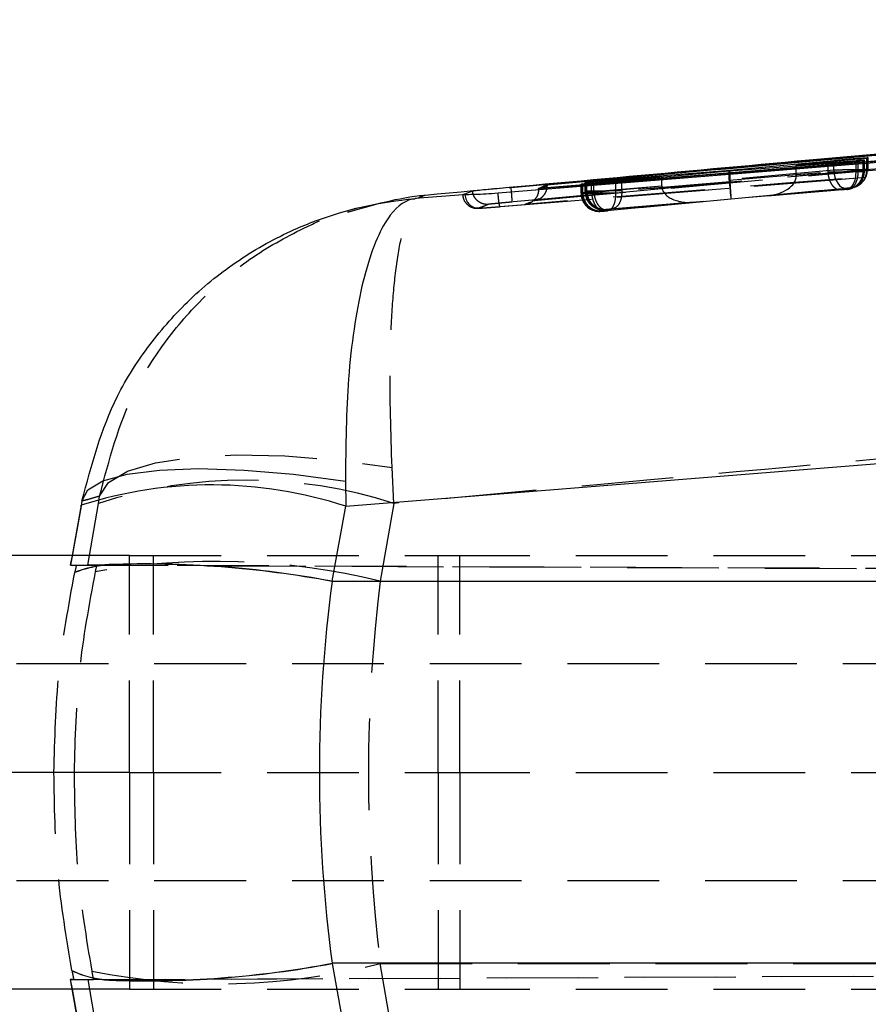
# Model space of a CAD drawing. Extents: x 39 to 407, y 33 to 280.
# Tile 5 of 48: x 132 to 144, y 76 to 90. Entities that reach past the tile are written whole.
import ezdxf

# ---------------------------------------------------------------- set-up
doc = ezdxf.new("R2010")
doc.units = 0
doc.linetypes.add('HIDDEN', pattern=[1.905, 1.27, -0.635])
doc.layers.get('0').update_dxf_attribs({"linetype": 'CONTINUOUS'})

msp = doc.modelspace()

# ---------------------------------------------------------------- linework, layer by layer
at = {"color": 7, "linetype": 'CONTINUOUS'}
for p, q in [((164.8655, 89.6825), (138.9159, 87.3632)), ((167.844, 89.667), (139.2957, 87.3473)), ((141.9446, 87.6002), (143.3794, 87.7362)), ((143.7176, 87.7519), (142.8602, 87.6712)), ((142.8602, 87.6712), (143.6886, 87.7342)), ((143.7922, 87.7331), (143.7873, 87.7321)), ((143.8054, 87.7411), (143.7922, 87.7331)), ((143.8445, 87.7659), (143.8379, 87.7646)), ((143.8581, 87.7748), (143.8445, 87.7659)), ((141.9325, 87.5854), (140.3655, 87.4443)), ((140.4467, 87.4809), (141.9446, 87.6002)), ((143.3017, 87.6894), (141.9325, 87.5854)), ((141.9446, 87.5863), (141.9446, 87.6002)), ((142.8602, 87.6558), (142.8602, 87.6712)), ((139.9411, 87.4298), (139.955, 87.4359)), ((139.955, 87.4359), (139.9656, 87.4374)), ((140.0288, 87.4248), (141.0012, 87.5129)), ((141.0012, 87.5129), (140.0594, 87.4382)), ((141.0012, 87.5016), (141.0012, 87.5129)), ((138.9159, 87.3632), (138.8874, 87.3606)), ((138.9159, 87.3622), (138.9159, 87.3632)), ((138.9159, 87.3622), (138.9165, 87.3622)), ((138.9222, 87.2965), (138.9165, 87.3622)), ((139.2957, 87.3473), (139.4146, 87.4007)), ((139.2957, 87.3458), (139.2957, 87.3473)), ((139.2957, 87.3315), (139.2957, 87.3458)), ((139.8839, 87.4061), (139.8987, 87.4121)), ((139.8987, 87.4121), (139.907, 87.4132)), ((138.2525, 87.2599), (137.59, 87.207)), ((138.2444, 87.2598), (138.2525, 87.2599)), ((138.2767, 87.2607), (138.2525, 87.2599)), ((136.6277, 82.9525), (170.0738, 85.6393)), ((136.6225, 83.3015), (136.6277, 82.9525)), ((132.9661, 82.9674), (132.8408, 82.2714)), ((136.4409, 81.9144), (136.6277, 82.9525)), ((133.3903, 82.2714), (131.3092, 82.2714)), ((170.301, 81.912), (136.4404, 81.912)), ((132.9698, 79.2714), (131.3092, 79.2714)), ((170.301, 76.6309), (136.4404, 76.6309)), ((136.4409, 76.6285), (136.6277, 75.5904)), ((133.3903, 76.2714), (131.3092, 76.2714)), ((132.8408, 76.2714), (132.9661, 75.5755))]:
    msp.add_line(p, q, dxfattribs=at)
at = {"color": 7, "linetype": 'HIDDEN'}
for p, q in [((138.4826, 87.0753), (151.4471, 88.1138)), ((138.7618, 87.0967), (151.4471, 88.1138)), ((143.3794, 87.6015), (143.3794, 87.7201)), ((143.6886, 87.5874), (143.6886, 87.7342)), ((143.7176, 87.6015), (143.7176, 87.7519)), ((143.7873, 87.584), (143.7873, 87.7321)), ((143.7922, 87.5843), (143.7922, 87.7331)), ((143.8054, 87.589), (143.8054, 87.7411)), ((143.8054, 87.589), (143.8054, 87.7411)), ((143.8379, 87.6036), (143.8379, 87.7646)), ((143.8445, 87.6037), (143.8445, 87.7659)), ((143.8581, 87.6088), (143.8581, 87.7748)), ((141.9325, 87.4614), (141.9325, 87.5854)), ((141.9325, 87.4614), (143.3017, 87.576)), ((143.3794, 87.6015), (141.9446, 87.4678)), ((141.9446, 87.4678), (141.9446, 87.5863)), ((142.8602, 87.5215), (142.8602, 87.6558)), ((142.8602, 87.5215), (143.7176, 87.6015)), ((143.6886, 87.5874), (142.8602, 87.5181)), ((143.3017, 87.576), (143.3017, 87.6894)), ((143.3017, 87.576), (143.3019, 87.576)), ((143.6886, 87.5873), (143.6886, 87.5874)), ((143.7176, 87.6015), (143.7176, 87.6015)), ((143.7873, 87.5836), (143.7922, 87.5843)), ((143.7873, 87.584), (143.7873, 87.5836)), ((143.7922, 87.5841), (143.8054, 87.589)), ((143.7922, 87.5841), (143.7922, 87.5843)), ((143.8054, 87.589), (143.8054, 87.589)), ((143.8379, 87.6036), (143.8379, 87.6036)), ((143.8445, 87.6037), (143.8581, 87.6088)), ((139.955, 87.3082), (139.955, 87.4359)), ((139.9656, 87.3084), (139.9656, 87.4374)), ((140.0594, 87.3046), (140.0594, 87.4382)), ((140.3655, 87.2888), (140.3655, 87.4443)), ((140.4467, 87.3163), (140.4467, 87.4689)), ((141.9457, 87.4417), (140.4467, 87.3162)), ((141.0012, 87.3834), (141.0012, 87.5016)), ((139.4146, 87.4007), (139.4146, 87.3833)), ((139.8839, 87.2814), (139.8839, 87.4061)), ((139.8839, 87.4061), (139.8839, 87.2814)), ((139.8987, 87.287), (139.8987, 87.4121)), ((139.907, 87.2872), (139.907, 87.4132)), ((139.941, 87.4299), (139.941, 87.303)), ((139.9411, 87.3029), (139.9411, 87.4298)), ((139.955, 87.3082), (139.9411, 87.3029)), ((139.9411, 87.3029), (139.9411, 87.3029)), ((139.9656, 87.3084), (139.9656, 87.3084)), ((140.0288, 87.2893), (140.0288, 87.4248)), ((141.0013, 87.3799), (140.0288, 87.2893)), ((140.0594, 87.3045), (141.0012, 87.3834)), ((140.0594, 87.3045), (140.0594, 87.3046)), ((140.3655, 87.2888), (141.9337, 87.4351)), ((140.4467, 87.3162), (140.4467, 87.3163)), ((141.9583, 87.2047), (143.5446, 87.3525)), ((143.4763, 87.327), (141.9605, 87.2001)), ((143.5942, 87.3525), (142.4649, 87.2471)), ((142.4649, 87.2471), (143.5557, 87.3384)), ((143.5646, 87.3351), (143.5623, 87.3348)), ((143.5775, 87.34), (143.5646, 87.3351)), ((143.6155, 87.3545), (143.5942, 87.3525)), ((143.6166, 87.3547), (143.6155, 87.3545)), ((143.6302, 87.3598), (143.6166, 87.3547)), ((143.6304, 87.3501), (143.6434, 87.355)), ((143.6826, 87.3697), (143.6962, 87.3749)), ((139.2499, 87.1841), (139.3039, 87.2097)), ((139.8987, 87.287), (139.8839, 87.2814)), ((140.0288, 87.2893), (140.0288, 87.2893)), ((141.9605, 87.2001), (140.2426, 87.0398)), ((140.3154, 87.0673), (141.9583, 87.2047)), ((140.156, 87.0324), (140.1707, 87.038)), ((140.1707, 87.038), (140.1721, 87.0382)), ((140.1721, 87.0382), (140.1941, 87.0403)), ((140.1941, 87.0403), (141.4459, 87.157)), ((140.2131, 87.0539), (140.227, 87.0591)), ((140.227, 87.0591), (140.2286, 87.0594)), ((141.4459, 87.157), (140.2352, 87.0556)), ((137.2911, 82.9916), (137.2684, 83.4883)), ((133.205, 82.9916), (133.2224, 83.0929)), ((132.9646, 82.9533), (132.8179, 82.1385)), ((132.9774, 83.0242), (132.9646, 82.9533)), ((132.9646, 82.9533), (132.9661, 82.9674)), ((133.058, 82.1385), (133.205, 82.9916)), ((137.2911, 82.9916), (137.1056, 81.9152)), ((132.8408, 82.2714), (132.8169, 82.1385)), ((133.6356, 82.2714), (133.3903, 82.2714)), ((133.6356, 79.2714), (133.6356, 82.2714)), ((133.6356, 82.2714), (137.9046, 82.2714)), ((133.9685, 79.2714), (133.9685, 82.2714)), ((137.9046, 79.2714), (137.9046, 82.2714)), ((137.9046, 82.2714), (166.894, 82.2714)), ((138.2043, 79.2714), (138.2043, 82.2714)), ((132.8179, 82.1385), (133.058, 82.1385)), ((132.9001, 82.138), (177.7442, 81.9423)), ((186.9994, 81.9031), (133.1807, 82.138)), ((132.8781, 82.035), (132.8788, 82.0383)), ((137.1056, 81.9152), (162.0424, 81.9152)), ((150.4892, 80.7714), (131.2084, 80.7714)), ((133.6356, 79.2714), (132.9698, 79.2714)), ((133.6356, 79.2714), (133.6356, 76.2714)), ((133.6356, 79.2714), (137.9046, 79.2714)), ((133.9685, 79.2714), (133.9685, 76.2714)), ((137.9046, 79.2714), (137.9046, 76.2714)), ((137.9046, 79.2714), (166.894, 79.2714)), ((138.2043, 79.2714), (138.2043, 76.2714)), ((150.4892, 77.7714), (131.2084, 77.7714)), ((132.864, 76.4047), (178.1787, 76.6025)), ((133.1357, 76.4047), (187.0814, 76.6402)), ((137.2911, 75.5513), (137.1056, 76.6276)), ((137.1056, 76.6276), (162.0424, 76.6276)), ((132.8169, 76.4044), (132.8408, 76.2714)), ((132.9646, 75.5896), (132.8179, 76.4044)), ((132.8179, 76.4044), (133.058, 76.4044)), ((132.8399, 76.5287), (132.8392, 76.532)), ((133.058, 76.4044), (133.205, 75.5513)), ((133.6356, 76.2714), (133.3903, 76.2714)), ((133.6356, 76.2714), (137.9046, 76.2714)), ((137.9046, 76.2714), (166.894, 76.2714))]:
    msp.add_line(p, q, dxfattribs=at)
at = {"color": 8, "linetype": 'CONTINUOUS'}
for p, q in [((143.3794, 87.7201), (143.3794, 87.7362)), ((138.9165, 87.3622), (140.031, 87.4627)), ((140.4467, 87.4689), (140.4467, 87.4809))]:
    msp.add_line(p, q, dxfattribs=at)
at = {"color": 7, "linetype": 'CONTINUOUS', "flags": 128}
for points in [[(151.4191, 88.3065), (151.0468, 88.2764), (149.431, 88.1458), (142.9678, 87.6233), (138.7347, 87.2813)], [(132.9774, 83.0242), (133.0575, 83.1786), (133.2684, 83.3041), (133.6032, 83.3968), (134.0506, 83.4535), (134.5957, 83.4723), (135.2203, 83.4526), (135.9035, 83.395), (136.6225, 83.3015)]]:
    msp.add_lwpolyline(points, dxfattribs=at)
at = {"color": 7, "linetype": 'HIDDEN', "flags": 128}
for points in [[(143.3794, 87.6015), (143.3855, 87.5515), (143.3971, 87.5035), (143.4138, 87.4596), (143.435, 87.4213), (143.4596, 87.3904), (143.4869, 87.3681), (143.5156, 87.3553), (143.5446, 87.3525)], [(143.7085, 87.3812), (143.7053, 87.3796), (143.6847, 87.3705)], [(140.2426, 87.0398), (140.2695, 87.0465), (140.2946, 87.062), (140.317, 87.0856), (140.336, 87.1167), (140.3508, 87.1539), (140.3608, 87.1961), (140.3658, 87.2416), (140.3655, 87.2888)], [(138.4629, 87.0743), (138.4232, 87.075), (138.3859, 87.083)], [(140.156, 87.0324), (140.1042, 87.0332), (140.0626, 87.0418)], [(133.2224, 83.0929), (133.3454, 83.2803), (133.6068, 83.4357), (133.9974, 83.5537), (134.503, 83.63), (135.1058, 83.662), (135.784, 83.6484), (136.5136, 83.5898), (137.2684, 83.4883)]]:
    msp.add_lwpolyline(points, dxfattribs=at)
at = {"color": 7, "linetype": 'HIDDEN'}
for centre, radius, start, end in [((143.5945, 87.6037), 0.25, 321.93554, 0.01192), ((140.205, 87.3082), 0.25, 180.00594, 275.05064), ((138.4468, 87.2767), 0.2031, 184.79642, 230.02947), ((138.4729, 87.2716), 0.1965, 183.16541, 272.83331), ((140.134, 87.2815), 0.25, 180.01046, 253.4187), ((140.1487, 87.287), 0.25, 180.00514, 275.05044), ((135.2481, 76.6759), 6.6379, 72.07428, 107.92572), ((133.4682, 80.5255), 1.6208, 94.02318, 111.35171), ((133.4686, 80.5276), 1.6217, 94.00369, 111.32622), ((134.8161, 72.5089), 9.681, 76.32048, 99.84314), ((134.8772, 85.3223), 8.9757, 258.66525, 284.37492), ((133.4177, 77.725), 1.3259, 244.1313, 267.26399), ((133.4182, 77.7225), 1.3265, 244.15379, 267.28417)]:
    msp.add_arc(centre, radius, start, end, dxfattribs=at)
at = {"color": 8, "linetype": 'CONTINUOUS'}
for centre, radius, start, end in [((134.7737, 77.2794), 5.9683, 71.90237, 107.6299), ((133.8629, 68.1657), 13.9858, 79.37984, 92.08333), ((133.8599, 68.1655), 13.989, 79.36814, 92.06716), ((133.8765, 90.195), 13.8042, 267.83279, 280.70404), ((133.8736, 90.1951), 13.8073, 267.84895, 280.71575)]:
    msp.add_arc(centre, radius, start, end, dxfattribs=at)
at = {"color": 7, "linetype": 'HIDDEN'}
for centre, major_axis, ratio, start_param, end_param in [((143.5425, 87.5841), (-0.0631, 0.2419), 0.998766, 2.9747522, 4.4572527), ((143.5406, 87.599), (0.304, 0.0048), 0.0011435, 5.333555, 6.0714024), ((143.5389, 87.5988), (0.3056, 0.0049), 0.0011713, 6.0738316, 6.2583866), ((142.1454, 87.4664), (0.0153, 0.2503), 0.848542, 1.6429015, 1.747971), ((142.1508, 87.4737), (0.0149, 0.2505), 0.8209946, 1.6429566, 1.7477111), ((141.9362, 87.4537), (-0.022, 0.249), 0.0336232, 3.1495572, 4.6608971), ((142.4428, 87.4961), (0.4169, 0.0369), 0.5973696, 4.7125219, 6.2237854), ((142.655, 87.5159), (0.0138, 0.2505), 0.8174974, 4.7664472, 4.7798675), ((140.2573, 87.3128), (0.3024, 0.0046), 0.0011151, 2.8752968, 3.1192191), ((141.2162, 87.3886), (0.0169, 0.2502), 0.8566518, 1.6492981, 1.6630504), ((141.4238, 87.406), (0.422, 0.0373), 0.5901087, 3.096437, 4.7125284), ((141.9384, 87.4491), (-0.022, 0.249), 0.0239253, 1.6247888, 3.1495639), ((140.2025, 87.2917), (0.3039, 0.0048), 0.001141, 2.9050685, 3.1186771), ((140.2039, 87.2919), (0.3055, 0.0049), 0.0011689, 2.1810051, 2.9033086), ((136.9389, 82.1205), (4.122, -0.018), 0.0000966, 3.119441, 3.3428106), ((135.8419, 76.0245), (4.4178, 24.9568), 0.160166, 1.3517608, 1.3558772), ((137.1737, 82.1205), (4.1168, -0.018), 0.000097, 2.895754, 3.1193745), ((136.1777, 76.342), (4.1547, 23.4693), 0.1702852, 1.3515052, 1.3554881), ((147.7655, 79.2714), (0, 15.225), 0.7109574, 1.3962634, 1.7453293), ((136.9389, 76.4224), (4.122, 0.018), 0.0000966, 2.9903225, 3.1637443), ((135.4112, 84.9114), (-7.6804, 43.362), 0.0921546, 1.748993, 1.7519078), ((137.1737, 76.4224), (4.1168, 0.018), 0.000097, 3.1638108, 3.3375491), ((135.8434, 84.1402), (-6.7841, 39.018), 0.1025061, 1.7494627, 1.7525207)]:
    msp.add_ellipse(centre, major_axis=major_axis, ratio=ratio, start_param=start_param, end_param=end_param, dxfattribs=at)
at = {"color": 7, "linetype": 'CONTINUOUS'}
for centre, major_axis, ratio, start_param, end_param in [((147.9972, 79.2714), (0, 15.225), 0.7707482, 1.3964826, 1.7451101), ((147.4109, 79.9756), (6.2295, 9.2832), 0.9957704, 1.9853392, 1.9855583), ((147.4109, 78.5673), (-6.2295, 9.2832), 0.9957704, 1.1560343, 1.1562535)]:
    msp.add_ellipse(centre, major_axis=major_axis, ratio=ratio, start_param=start_param, end_param=end_param, dxfattribs=at)
for points, knots in [([(139.2957, 87.3458), (144.0483, 87.7297), (153.5643, 88.4985), (163.0805, 89.2728), (167.8442, 89.6605), (167.8448, 89.6606)], [0, 0, 0, 0, 0.4994085, 0.9999387, 1, 1, 1, 1]), ([(139.4146, 87.4007), (139.4303, 87.4021), (139.9849, 87.4517), (142.6956, 87.6942), (151.0689, 88.4389), (158.904, 89.1257), (164.5828, 89.6234)], [0, 0, 0, 0, 0.0018693, 0.0661233, 0.3231391, 1, 1, 1, 1]), ([(137.7286, 87.2575), (139.4988, 87.42), (144.6486, 87.8929), (149.801, 88.3484), (153.1822, 88.6473)], [0, 0, 0, 0, 0.34374378, 1, 1, 1, 1]), ([(143.7873, 87.7321), (143.7773, 87.7309), (143.7574, 87.7284), (143.688, 87.7217), (143.5982, 87.7136), (143.4956, 87.7048), (143.3905, 87.6962), (143.3314, 87.6917), (143.3017, 87.6894)], [0, 0, 0, 0, 0.166484, 0.3329606, 0.4995548, 0.6660478, 0.8322297, 1, 1, 1, 1]), ([(143.3794, 87.7362), (143.4096, 87.739), (143.4699, 87.7447), (143.5748, 87.7541), (143.6763, 87.7626), (143.7642, 87.7696), (143.8276, 87.7741), (143.856, 87.7755), (143.8575, 87.775), (143.8581, 87.7748)], [0, 0, 0, 0, 0.1540086, 0.3080148, 0.4607944, 0.6166605, 0.7688471, 0.9214513, 1, 1, 1, 1]), ([(143.6886, 87.7342), (143.7067, 87.7355), (143.7503, 87.7387), (143.7964, 87.7416), (143.8024, 87.7413), (143.8054, 87.7411)], [0, 0, 0, 0, 0.2623195, 0.6296655, 1, 1, 1, 1]), ([(143.8379, 87.7646), (143.8274, 87.7633), (143.8065, 87.7607), (143.7551, 87.7555), (143.7228, 87.7524), (143.7176, 87.7519)], [0, 0, 0, 0, 0.45633108, 0.91260713, 1, 1, 1, 1]), ([(140.3655, 87.4443), (140.3355, 87.4417), (140.2755, 87.4365), (140.1706, 87.4277), (140.0687, 87.4194), (139.98, 87.4125), (139.9156, 87.4077), (139.8862, 87.4058), (139.8845, 87.4061), (139.8839, 87.4061)], [0, 0, 0, 0, 0.1533153, 0.3066159, 0.459073, 0.6147343, 0.7667031, 0.9187601, 1, 1, 1, 1]), ([(140.0594, 87.4382), (140.0411, 87.4367), (139.9972, 87.4332), (139.9504, 87.4298), (139.9442, 87.4298), (139.9411, 87.4298)], [0, 0, 0, 0, 0.2623538, 0.6282939, 1, 1, 1, 1]), ([(139.9656, 87.4374), (139.9782, 87.4388), (140.0033, 87.4415), (140.079, 87.4487), (140.1727, 87.4573), (140.2767, 87.4666), (140.3726, 87.4748), (140.424, 87.479), (140.4467, 87.4809)], [0, 0, 0, 0, 0.1728052, 0.345603, 0.5185217, 0.6914433, 0.864182, 1, 1, 1, 1]), ([(138.3825, 87.3113), (138.38, 87.3102), (138.3674, 87.305), (138.3214, 87.2864), (138.2779, 87.2713), (138.2444, 87.2598)], [0, 0, 0, 0, 0.0545862, 0.272931, 1, 1, 1, 1]), ([(138.8874, 87.3606), (138.8289, 87.3552), (138.7119, 87.3444), (138.5584, 87.3298), (138.4446, 87.3185), (138.3908, 87.3128), (138.3846, 87.3117), (138.3825, 87.3113)], [0, 0, 0, 0, 0.2226223, 0.4452358, 0.6676388, 0.8896761, 1, 1, 1, 1]), ([(138.8874, 87.3606), (138.8969, 87.3611), (138.9064, 87.3616), (138.9159, 87.3622), (138.9159, 87.3622)], [0, 0, 0, 0, 0.99791065, 1, 1, 1, 1]), ([(139.907, 87.4132), (139.9184, 87.4144), (139.9411, 87.4168), (139.9932, 87.4216), (140.0248, 87.4245), (140.0288, 87.4248)], [0, 0, 0, 0, 0.4661302, 0.9322206, 1, 1, 1, 1]), ([(132.9774, 83.0242), (133.1098, 83.5217), (133.3154, 84.2936), (133.9019, 85.1995), (134.4666, 85.8395), (135.1423, 86.3782), (135.7443, 86.7122), (136.5422, 87.0392), (137.1151, 87.1681), (137.5851, 87.2066), (137.59, 87.207)], [0, 0, 0, 0, 0.227615, 0.3531655, 0.4787258, 0.6090996, 0.7394825, 0.7871213, 0.9978149, 1, 1, 1, 1]), ([(137.59, 87.207), (137.5887, 87.2068), (137.4673, 87.1949), (137.324, 87.0986), (137.1332, 86.8178), (136.9944, 86.519), (136.8483, 86.0206), (136.7374, 85.4151), (136.6365, 84.5461), (136.628, 83.7893), (136.6225, 83.3015)], [0, 0, 0, 0, 0.0021855, 0.212878, 0.2605053, 0.3908932, 0.5212718, 0.6468321, 0.7723824, 1, 1, 1, 1]), ([(136.6559, 87.0204), (137.0052, 87.1213), (137.3592, 87.2236), (137.7238, 87.2571), (137.7286, 87.2575)], [0, 0, 0, 0, 0.9869342, 1, 1, 1, 1]), ([(137.59, 87.207), (137.614, 87.2146), (137.6619, 87.2299), (137.7064, 87.2483), (137.7286, 87.2575)], [0, 0, 0, 0, 0.502233, 1, 1, 1, 1]), ([(138.7347, 87.2813), (138.6781, 87.2772), (138.5633, 87.2689), (138.4137, 87.2634), (138.3203, 87.2616), (138.2871, 87.2609), (138.2767, 87.2607)], [0, 0, 0, 0, 0.2842026, 0.5760004, 0.8678229, 1, 1, 1, 1]), ([(132.98, 83.0445), (132.9794, 83.0409), (132.9748, 83.016), (132.9702, 82.9897), (132.9662, 82.9671)], [0, 0, 0, 0, 0.1417899, 1, 1, 1, 1]), ([(132.98, 83.0445), (132.9794, 83.0409), (132.9748, 83.016), (132.9702, 82.9897), (132.9662, 82.9671)], [0, 0, 0, 0, 0.1417899, 1, 1, 1, 1])]:
    msp.add_open_spline(points, degree=3, knots=knots, dxfattribs=at)
at = {"color": 7, "linetype": 'HIDDEN'}
for points, knots in [([(140.031, 87.4627), (142.3053, 87.6684), (150.5826, 88.4168), (158.8615, 89.1468), (164.8655, 89.6762)], [0, 0, 0, 0, 0.2747759, 1, 1, 1, 1]), ([(168.1784, 89.4852), (163.305, 89.0885), (153.6142, 88.2998), (143.923, 87.5169), (139.1055, 87.1278)], [0, 0, 0, 0, 0.5028961, 1, 1, 1, 1]), ([(164.8782, 89.4741), (158.8742, 88.9445), (150.224, 88.1816), (141.5756, 87.3994), (138.9298, 87.1601)], [0, 0, 0, 0, 0.6940826, 1, 1, 1, 1]), ([(139.2336, 87.183), (143.4898, 87.5633), (151.9894, 88.3228), (160.4902, 89.0683), (164.7341, 89.4405)], [0, 0, 0, 0, 0.5007601, 1, 1, 1, 1]), ([(143.3019, 87.576), (143.306, 87.5761), (143.3375, 87.5765), (143.4092, 87.5776), (143.5178, 87.5793), (143.6219, 87.581), (143.7063, 87.5825), (143.7634, 87.5834), (143.7806, 87.584), (143.7873, 87.584), (143.7873, 87.584)], [0, 0, 0, 0, 0.024973, 0.1904866, 0.3746429, 0.5415203, 0.7057438, 0.8697719, 0.9999021, 1, 1, 1, 1]), ([(143.4763, 87.327), (143.466, 87.327), (143.4452, 87.327), (143.4142, 87.34), (143.385, 87.3621), (143.3586, 87.3932), (143.3361, 87.4319), (143.3186, 87.4765), (143.3063, 87.5252), (143.3034, 87.5591), (143.3019, 87.576)], [0, 0, 0, 0, 0.1250013, 0.2499989, 0.3749993, 0.4999999, 0.6250011, 0.749999, 0.8750001, 1, 1, 1, 1]), ([(143.8581, 87.6088), (143.8581, 87.6088), (143.8581, 87.6088), (143.849, 87.6088), (143.8004, 87.6082), (143.7241, 87.607), (143.6291, 87.6056), (143.5247, 87.6039), (143.4404, 87.6025), (143.3945, 87.6018), (143.3795, 87.6015), (143.3794, 87.6015)], [0, 0, 0, 0, 0.00008998, 0.15279069, 0.30862399, 0.45437641, 0.61534043, 0.76477168, 0.91709085, 0.99991095, 1, 1, 1, 1]), ([(143.5557, 87.3384), (143.5748, 87.3437), (143.6129, 87.3544), (143.6577, 87.4126), (143.6868, 87.493), (143.688, 87.5559), (143.6886, 87.5873)], [0, 0, 0, 0, 0.2500036, 0.4999995, 0.75, 1, 1, 1, 1]), ([(143.5623, 87.3348), (143.5645, 87.335), (143.5756, 87.3361), (143.6137, 87.3427), (143.6743, 87.3678), (143.7368, 87.4246), (143.7792, 87.4993), (143.7846, 87.5555), (143.7873, 87.5836)], [0, 0, 0, 0, 0.0186942, 0.0921553, 0.3193075, 0.5462588, 0.7731304, 1, 1, 1, 1]), ([(143.5942, 87.3525), (143.6123, 87.3574), (143.6484, 87.3674), (143.6905, 87.4255), (143.7172, 87.5064), (143.7175, 87.5698), (143.7176, 87.6015)], [0, 0, 0, 0, 0.25000104, 0.49999892, 0.74999953, 1, 1, 1, 1]), ([(143.6418, 87.3591), (143.6576, 87.3642), (143.7003, 87.3781), (143.7537, 87.4307), (143.7972, 87.5045), (143.8026, 87.5608), (143.8054, 87.589)], [0, 0, 0, 0, 0.1641829, 0.4427871, 0.7213921, 1, 1, 1, 1]), ([(143.6757, 87.3721), (143.6923, 87.3776), (143.7351, 87.3921), (143.7881, 87.4452), (143.8303, 87.5191), (143.8353, 87.5754), (143.8379, 87.6036)], [0, 0, 0, 0, 0.1746828, 0.4497906, 0.7248939, 1, 1, 1, 1]), ([(143.8054, 87.589), (143.8054, 87.589), (143.8054, 87.589), (143.8001, 87.589), (143.778, 87.5887), (143.7472, 87.5884), (143.7104, 87.5873), (143.6886, 87.5873), (143.6886, 87.5873)], [0, 0, 0, 0, 0.0002115, 0.3333599, 0.4374241, 0.7071814, 0.9997832, 1, 1, 1, 1]), ([(138.6029, 87.1283), (138.5888, 87.1278), (138.5607, 87.127), (138.5193, 87.1368), (138.4808, 87.1543), (138.4467, 87.1795), (138.4185, 87.2111), (138.3976, 87.2479), (138.3862, 87.2822), (138.3835, 87.3037), (138.3825, 87.3113)], [0, 0, 0, 0, 0.1325174, 0.2650317, 0.3975466, 0.5300623, 0.6625816, 0.795104, 0.9276244, 1, 1, 1, 1]), ([(139.2957, 87.3315), (139.294, 87.3124), (139.2907, 87.2744), (139.2644, 87.2187), (139.2172, 87.1653), (139.1598, 87.1366), (139.1194, 87.129), (139.1062, 87.1278), (139.1055, 87.1278)], [0, 0, 0, 0, 0.15722, 0.3135119, 0.5425164, 0.8512146, 0.9921336, 1, 1, 1, 1]), ([(139.2336, 87.183), (139.2343, 87.183), (139.2461, 87.184), (139.2846, 87.191), (139.3395, 87.2185), (139.3851, 87.2716), (139.41, 87.3268), (139.4131, 87.3644), (139.4146, 87.3833)], [0, 0, 0, 0, 0.0077797, 0.1402891, 0.4591569, 0.6909625, 0.8449807, 1, 1, 1, 1]), ([(139.4146, 87.3833), (139.4146, 87.3833), (139.3947, 87.3743), (139.3531, 87.3553), (139.3197, 87.3395), (139.2957, 87.3315), (139.2957, 87.3315)], [0, 0, 0, 0, 0.0001559, 0.5002797, 0.9999224, 1, 1, 1, 1]), ([(139.9411, 87.3029), (139.9411, 87.3029), (139.9411, 87.3029), (139.9472, 87.3029), (139.9803, 87.3034), (140.0227, 87.3041), (140.0542, 87.3045), (140.0594, 87.3046), (140.0594, 87.3046)], [0, 0, 0, 0, 0.0002122, 0.2961513, 0.563701, 0.9298547, 0.9997841, 1, 1, 1, 1]), ([(139.9411, 87.3029), (139.9438, 87.2748), (139.9494, 87.2186), (139.9925, 87.1438), (140.0559, 87.0869), (140.1266, 87.058), (140.1805, 87.0519), (140.2062, 87.0535), (140.2131, 87.0539)], [0, 0, 0, 0, 0.2032208, 0.406446, 0.6096618, 0.812894, 0.9497873, 1, 1, 1, 1]), ([(140.4467, 87.3163), (140.4467, 87.3163), (140.431, 87.316), (140.3855, 87.3154), (140.2991, 87.314), (140.1944, 87.3123), (140.099, 87.3108), (140.0219, 87.3094), (139.9816, 87.3087), (139.9685, 87.3084), (139.9656, 87.3084)], [0, 0, 0, 0, 0.0001017, 0.0987729, 0.2713605, 0.4452124, 0.6173801, 0.7789054, 0.950921, 1, 1, 1, 1]), ([(139.9656, 87.3084), (139.9685, 87.2803), (139.9743, 87.2241), (140.0164, 87.1493), (140.078, 87.0924), (140.1475, 87.0631), (140.1992, 87.0574), (140.2236, 87.059), (140.2286, 87.0594)], [0, 0, 0, 0, 0.203838, 0.4076728, 0.6115073, 0.8153404, 0.9618333, 1, 1, 1, 1]), ([(140.0594, 87.3045), (140.061, 87.2876), (140.0641, 87.2537), (140.0765, 87.205), (140.0941, 87.1604), (140.1168, 87.1218), (140.1433, 87.0907), (140.1727, 87.0686), (140.2039, 87.0556), (140.2247, 87.0556), (140.2352, 87.0556)], [0, 0, 0, 0, 0.1250007, 0.2499993, 0.3750002, 0.500003, 0.6249982, 0.7499988, 0.8750003, 1, 1, 1, 1]), ([(140.4467, 87.3162), (140.4465, 87.2882), (140.446, 87.2321), (140.4234, 87.1574), (140.3867, 87.0997), (140.3476, 87.0727), (140.3226, 87.0685), (140.3154, 87.0673)], [0, 0, 0, 0, 0.2231721, 0.4463491, 0.6695214, 0.906215, 1, 1, 1, 1]), ([(143.5623, 87.3348), (143.5613, 87.3347), (143.5582, 87.3343), (143.549, 87.3335), (143.5336, 87.332), (143.5148, 87.3303), (143.4954, 87.3286), (143.4826, 87.3275), (143.477, 87.327), (143.4763, 87.327)], [0, 0, 0, 0, 0.07791067, 0.25640863, 0.43261213, 0.60889265, 0.8015276, 0.97492412, 1, 1, 1, 1]), ([(143.5446, 87.3525), (143.5473, 87.3528), (143.5554, 87.3535), (143.5706, 87.3549), (143.5892, 87.3565), (143.6063, 87.358), (143.6198, 87.3591), (143.6288, 87.3598), (143.6297, 87.3598), (143.6302, 87.3598)], [0, 0, 0, 0, 0.0819407, 0.2362895, 0.3860985, 0.5443618, 0.6937505, 0.8468711, 1, 1, 1, 1]), ([(143.5557, 87.3384), (143.5594, 87.3387), (143.5666, 87.3393), (143.5722, 87.3397), (143.5765, 87.34), (143.577, 87.34), (143.5775, 87.34)], [0, 0, 0, 0, 0.2856368, 0.5603353, 0.6670614, 1, 1, 1, 1]), ([(137.2684, 83.4883), (137.2529, 83.9705), (137.2287, 84.7218), (137.2601, 85.5757), (137.3085, 86.167), (137.3839, 86.6456), (137.4641, 86.9329), (137.5736, 87.1767), (137.6578, 87.2529), (137.7278, 87.2575), (137.7286, 87.2575)], [0, 0, 0, 0, 0.2292825, 0.35719, 0.4851093, 0.6170191, 0.7489394, 0.805128, 0.9977983, 1, 1, 1, 1]), ([(138.2469, 87.2601), (138.2488, 87.2422), (138.2529, 87.2031), (138.2801, 87.1551), (138.3063, 87.1314), (138.3168, 87.122)], [0, 0, 0, 0, 0.3359792, 0.7354955, 1, 1, 1, 1]), ([(138.7618, 87.0967), (138.76, 87.0995), (138.7563, 87.1051), (138.7485, 87.1518), (138.7409, 87.214), (138.7367, 87.2608), (138.7348, 87.2813)], [0, 0, 0, 0, 0.2645267, 0.5290539, 0.7935826, 1, 1, 1, 1]), ([(138.9298, 87.1601), (138.9302, 87.1621), (138.9307, 87.1657), (138.9297, 87.1919), (138.9271, 87.2338), (138.9242, 87.2734), (138.9222, 87.2961), (138.9222, 87.2965)], [0, 0, 0, 0, 0.2491814, 0.4469861, 0.7210913, 0.9951973, 1, 1, 1, 1]), ([(139.8839, 87.2814), (139.8839, 87.2814), (139.8839, 87.2814), (139.893, 87.2815), (139.9409, 87.2821), (140.0156, 87.2833), (140.1089, 87.2846), (140.2135, 87.2863), (140.3005, 87.2878), (140.3489, 87.2885), (140.3654, 87.2888), (140.3655, 87.2888)], [0, 0, 0, 0, 0.0000896, 0.1517757, 0.3045596, 0.4468019, 0.6063419, 0.7530213, 0.9089335, 0.9999109, 1, 1, 1, 1]), ([(139.907, 87.2872), (139.9082, 87.2699), (139.9104, 87.2355), (139.9268, 87.186), (139.9519, 87.1408), (139.9857, 87.1019), (140.0265, 87.0708), (140.0725, 87.0491), (140.1218, 87.0369), (140.1554, 87.0377), (140.1721, 87.0382)], [0, 0, 0, 0, 0.12500649, 0.25001118, 0.37501811, 0.50001367, 0.62501958, 0.75001027, 0.87500479, 1, 1, 1, 1]), ([(140.0288, 87.2893), (140.0305, 87.2725), (140.0337, 87.239), (140.0458, 87.1907), (140.0625, 87.1464), (140.0838, 87.1079), (140.1087, 87.0768), (140.1361, 87.0545), (140.1651, 87.041), (140.1844, 87.0405), (140.1941, 87.0403)], [0, 0, 0, 0, 0.1249996, 0.2500009, 0.3749986, 0.4999984, 0.625002, 0.7500013, 0.8749991, 1, 1, 1, 1]), ([(136.652, 87.038), (136.6605, 87.0409), (136.7351, 87.0666), (136.7596, 87.0713), (136.7813, 87.0755)], [0, 0, 0, 0, 0.11361, 1, 1, 1, 1]), ([(138.3168, 87.122), (138.3191, 87.1195), (138.3318, 87.1066), (138.3594, 87.0924), (138.3936, 87.0797), (138.4211, 87.0748), (138.4399, 87.0736), (138.449, 87.0736), (138.4542, 87.0737), (138.4606, 87.0739), (138.4694, 87.0744), (138.4822, 87.0753), (138.4902, 87.0758)], [0, 0, 0, 0, 0.0376616, 0.2023416, 0.3388081, 0.4455655, 0.5154923, 0.5503225, 0.5825581, 0.6346182, 0.7684338, 1, 1, 1, 1]), ([(138.6029, 87.1283), (138.6003, 87.1272), (138.5876, 87.1217), (138.5409, 87.1022), (138.4968, 87.0864), (138.4629, 87.0743)], [0, 0, 0, 0, 0.0545865, 0.2729327, 1, 1, 1, 1]), ([(138.4629, 87.0743), (138.4652, 87.0743), (138.4678, 87.0743), (138.4809, 87.0752), (138.4826, 87.0753)], [0, 0, 0, 0, 0.87272856, 1, 1, 1, 1]), ([(138.4826, 87.0753), (138.4884, 87.0757), (138.5079, 87.0771), (138.5631, 87.0812), (138.6548, 87.0882), (138.7262, 87.0939), (138.7618, 87.0967)], [0, 0, 0, 0, 0.1212792, 0.4134936, 0.7070931, 1, 1, 1, 1]), ([(138.9298, 87.1601), (138.9062, 87.1579), (138.8467, 87.1525), (138.7561, 87.144), (138.6733, 87.136), (138.6159, 87.1301), (138.6072, 87.1289), (138.6029, 87.1283)], [0, 0, 0, 0, 0.1418467, 0.3564565, 0.5704799, 0.7858731, 1, 1, 1, 1]), ([(139.1055, 87.1278), (139.1268, 87.136), (139.1527, 87.1461), (139.1787, 87.158), (139.1834, 87.1602)], [0, 0, 0, 0, 0.8205287, 1, 1, 1, 1]), ([(140.0627, 87.0426), (140.0663, 87.0413), (140.081, 87.0358), (140.1052, 87.0327), (140.1291, 87.0312), (140.1435, 87.0316), (140.1496, 87.0319), (140.1542, 87.0322), (140.1614, 87.0327), (140.1752, 87.0338), (140.1966, 87.0357), (140.219, 87.0376), (140.2371, 87.0393), (140.2461, 87.0401), (140.2491, 87.0404)], [0, 0, 0, 0, 0.0551111, 0.2239883, 0.3434634, 0.4002382, 0.4276899, 0.4544035, 0.5120324, 0.6317543, 0.7349135, 0.8403336, 0.9467663, 1, 1, 1, 1]), ([(140.2426, 87.0398), (140.2395, 87.0395), (140.2311, 87.0387), (140.2152, 87.0373), (140.1964, 87.0357), (140.1794, 87.0342), (140.1661, 87.0331), (140.1574, 87.0324), (140.1564, 87.0324), (140.156, 87.0324)], [0, 0, 0, 0, 0.0899093, 0.2483342, 0.3990069, 0.5572055, 0.7035454, 0.851739, 1, 1, 1, 1]), ([(140.2352, 87.0556), (140.2344, 87.0555), (140.2285, 87.055), (140.2207, 87.0544), (140.2143, 87.0539), (140.2135, 87.0539), (140.2131, 87.0539)], [0, 0, 0, 0, 0.05997493, 0.43234317, 0.70764407, 1, 1, 1, 1]), ([(140.2286, 87.0594), (140.2291, 87.0594), (140.2315, 87.0597), (140.2388, 87.0604), (140.253, 87.0617), (140.2703, 87.0633), (140.2891, 87.065), (140.3046, 87.0663), (140.3126, 87.067), (140.3154, 87.0673)], [0, 0, 0, 0, 0.0422938, 0.219856, 0.3846158, 0.5579574, 0.7313299, 0.9033287, 1, 1, 1, 1]), ([(133.2224, 83.0929), (133.3531, 83.5895), (133.5568, 84.363), (134.1405, 85.2713), (134.7051, 85.9119), (135.3776, 86.4534), (135.9951, 86.7793), (136.423, 86.9745), (136.5995, 87.0093), (136.6559, 87.0204)], [0, 0, 0, 0, 0.275729, 0.4295558, 0.5833962, 0.7420046, 0.9006262, 0.9682709, 1, 1, 1, 1]), ([(162.0295, 85.2147), (155.8898, 84.6721), (147.6425, 83.9432), (139.398, 83.1853), (137.2911, 82.9916)], [0, 0, 0, 0, 0.7444505, 1, 1, 1, 1]), ([(133.2224, 83.0929), (133.1812, 83.0801), (133.0991, 83.0543), (133.0179, 83.0343), (132.9774, 83.0242)], [0, 0, 0, 0, 0.50083093, 1, 1, 1, 1]), ([(132.5903, 79.2714), (132.6019, 79.7333), (132.6253, 80.662), (132.7935, 81.5757), (132.8781, 82.035)], [0, 0, 0, 0, 0.4972793, 1, 1, 1, 1]), ([(133.1611, 82.0473), (133.0761, 81.5912), (132.905, 80.6737), (132.881, 79.7406), (132.869, 79.2714)], [0, 0, 0, 0, 0.4971447, 1, 1, 1, 1]), ([(132.8392, 76.532), (132.7634, 76.9831), (132.6111, 77.8901), (132.5972, 78.8094), (132.5903, 79.2714)], [0, 0, 0, 0, 0.49745417, 1, 1, 1, 1]), ([(132.869, 79.2714), (132.8745, 78.8124), (132.8857, 77.8895), (133.0371, 76.9792), (133.1131, 76.5217)], [0, 0, 0, 0, 0.4973985, 1, 1, 1, 1])]:
    msp.add_open_spline(points, degree=3, knots=knots, dxfattribs=at)

doc.saveas('drawing.dxf')
